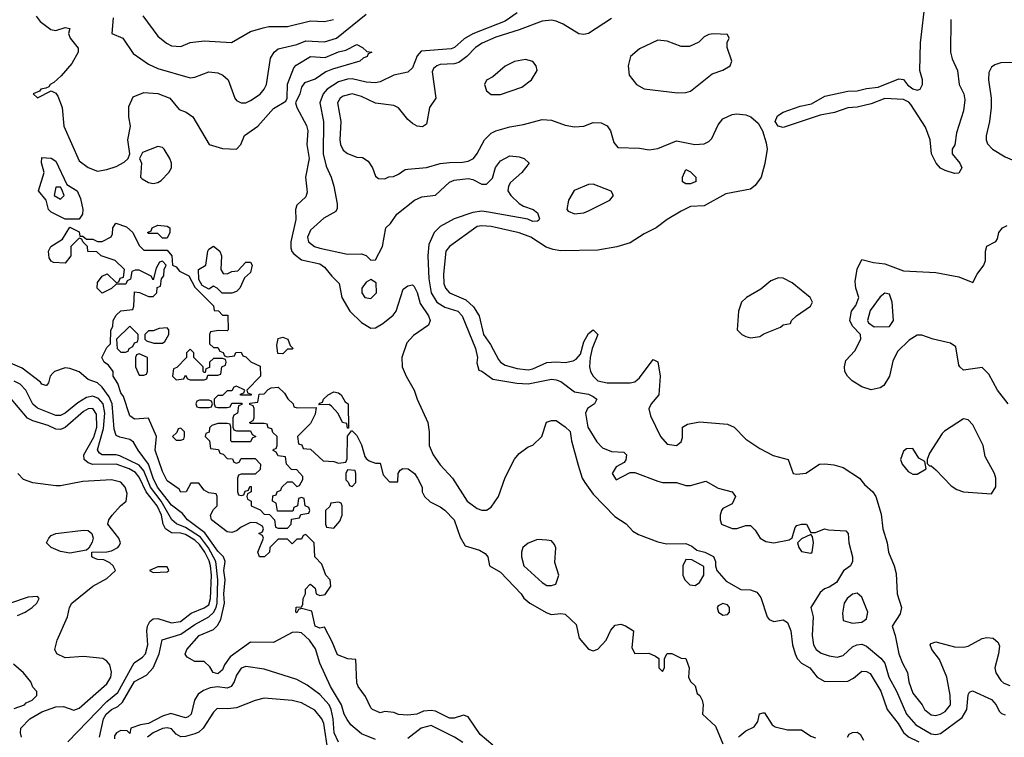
# Model space of a CAD drawing. Header units: inches. Extents: x 2348352 to 2479776, y 460422 to 613655.
# Tile 9 of 256: x 2385534 to 2389786, y 471590 to 474690. Entities that reach past the tile are written whole.
import ezdxf

# ---------------------------------------------------------------- set-up
doc = ezdxf.new("R2010")
doc.units = ezdxf.units.IN
doc.header["$MEASUREMENT"] = 0
doc.layers.add('C3487', color=7, linetype='Continuous')

msp = doc.modelspace()

# ---------------------------------------------------------------- linework, layer by layer
at = {"layer": 'C3487', "color": 4}
for points, elevation in [([(2389554.6, 474690), (2389553.6, 474550), (2389559.9, 474519.9), (2389583.7, 474470), (2389591.4, 474410), (2389611.4, 474370), (2389615.8, 474344.2), (2389610, 474295.3), (2389579.2, 474200.8), (2389571.5, 474148.5), (2389560.7, 474130), (2389560.7, 474110), (2389594, 474070), (2389601.6, 474050), (2389590, 474027), (2389570, 474025.6), (2389530, 474038), (2389510, 474047.8), (2389491.8, 474070), (2389471.6, 474110), (2389465.1, 474170), (2389445.1, 474225.1), (2389382.7, 474322.7), (2389373.3, 474333.3), (2389350, 474345.1), (2389270, 474349.6), (2389210, 474325.6), (2389150, 474312.3), (2389110, 474309.5), (2389051.8, 474288.2), (2388990, 474277.6), (2388830, 474224.5), (2388809.6, 474229.6), (2388796, 474250), (2388806.3, 474273.7), (2388830, 474290.6), (2388904.2, 474315.8), (2388953.3, 474326.7), (2389010, 474359.3), (2389110, 474380.5), (2389150, 474382), (2389190, 474392.7), (2389241.5, 474398.5), (2389330, 474434), (2389350, 474431.3), (2389368.2, 474408.2), (2389390, 474390.8), (2389410, 474384.9), (2389422, 474390), (2389432.7, 474410), (2389432.3, 474430), (2389420.9, 474470), (2389423.6, 474590), (2389445.4, 474774.6)], 96), ([(2385605.2, 474705.2), (2385622.5, 474682.5), (2385667.9, 474647.9), (2385690, 474642.8), (2385730, 474656), (2385750, 474652), (2385744.7, 474630), (2385751, 474610), (2385786, 474566), (2385786.8, 474550), (2385759.5, 474500.5), (2385712.8, 474447.2), (2385681.4, 474418.6), (2385664.7, 474410), (2385659.8, 474400.2), (2385646.8, 474393.2), (2385624.7, 474390), (2385618.8, 474381.2), (2385592, 474370), (2385610, 474352), (2385670, 474382), (2385690, 474372), (2385699.1, 474359.1), (2385717.3, 474310), (2385723.8, 474230), (2385790, 474080.7), (2385830, 474051), (2385870, 474036), (2385910, 474042.8), (2385950, 474056), (2385985.6, 474074.4), (2386002, 474090), (2386009, 474110), (2386001.2, 474170), (2386012.7, 474230), (2386005.2, 474270), (2386004.7, 474315.3), (2386024.1, 474355.9), (2386070, 474374.9), (2386130, 474370.5), (2386182.8, 474350), (2386222.4, 474302.4), (2386252, 474290), (2386282, 474270), (2386351.3, 474150), (2386410, 474133), (2386470, 474131), (2386489.4, 474150.6), (2386505.2, 474190), (2386562, 474230), (2386630, 474306), (2386682.7, 474337.3), (2386689.5, 474350.5), (2386690, 474411.3), (2386718, 474482), (2386727.3, 474492.7), (2386789.7, 474530.3), (2386853.6, 474526.4), (2386910, 474550.3), (2386942, 474558), (2386990, 474582), (2387014, 474570), (2387032.7, 474552.7), (2387054, 474550), (2387038, 474542), (2387034, 474530), (2387016.9, 474523.1), (2387002, 474510), (2386883.9, 474476.1), (2386856.2, 474463.8), (2386810, 474432.7), (2386763.4, 474416.6), (2386750, 474398), (2386742.8, 474370), (2386724.7, 474330), (2386730.8, 474310), (2386772.1, 474232.1), (2386778, 474210), (2386774, 474150), (2386783.8, 474090), (2386768.4, 474010), (2386774.9, 473945.1), (2386770, 473925.2), (2386730, 473888), (2386724.9, 473870), (2386726, 473826), (2386704.6, 473730), (2386704.4, 473704.4), (2386708.8, 473688.8), (2386718, 473678), (2386750, 473653), (2386830, 473634.9), (2386850, 473620.7), (2386881.3, 473581.3), (2386914, 473550), (2386925.3, 473490), (2386959.5, 473430), (2387010, 473381.6), (2387050, 473357.3), (2387070, 473358.8), (2387102, 473378), (2387146.5, 473413.5), (2387159.5, 473430), (2387190, 473526), (2387210, 473540.7), (2387230, 473544), (2387237.3, 473537.3), (2387250, 473511.3), (2387263.7, 473463.7), (2387299.1, 473410), (2387306.8, 473390), (2387298.8, 473370), (2387234.6, 473325.4), (2387206, 473294), (2387183.8, 473230), (2387185.5, 473190), (2387202, 473150), (2387237.3, 473090), (2387250.8, 473050), (2387296.3, 472950), (2387302, 472910), (2387302, 472850), (2387319.1, 472810), (2387350, 472766.8), (2387402.8, 472710), (2387466, 472610), (2387510, 472578), (2387530, 472571.3), (2387550, 472571.3), (2387570, 472584.7), (2387601.2, 472630), (2387630, 472712), (2387670, 472791.3), (2387690, 472816), (2387730, 472844.7), (2387750, 472852), (2387788, 472890), (2387808.7, 472951.3), (2387830, 472958), (2387850, 472958), (2387890, 472931), (2387910.3, 472910.3), (2387916.3, 472870), (2387944.9, 472764.9), (2387962.8, 472710), (2387974, 472690), (2388010, 472640.7), (2388103.1, 472543.1), (2388152.2, 472512.2), (2388181.1, 472481.1), (2388205.5, 472465.5), (2388290, 472434.8), (2388326.4, 472426.4), (2388410, 472426.8), (2388435.9, 472415.9), (2388458, 472398), (2388492, 472390), (2388530, 472370.8), (2388538.8, 472350), (2388538, 472330), (2388544.7, 472310), (2388584.7, 472264.7), (2388648.1, 472228.1), (2388690, 472227.3), (2388717.5, 472217.5), (2388734, 472194), (2388762, 472110), (2388770, 472098.8), (2388790, 472090.7), (2388830, 472097.3), (2388850, 472086), (2388863.8, 472050), (2388870.6, 471990), (2388882, 471950), (2388890.8, 471930), (2388910, 471910.8), (2388946, 471890), (2388978, 471850), (2389010.7, 471830.7), (2389110, 471833), (2389134.9, 471845.1), (2389170, 471876), (2389190, 471874.8), (2389205.8, 471865.8), (2389252.2, 471790), (2389279.3, 471710), (2389326.7, 471650), (2389350.3, 471610.3), (2389371.7, 471591.7), (2389416.3, 471570)], 88), ([(2385938, 474698), (2385931.3, 474630), (2385978.8, 474610), (2386024.1, 474544.1), (2386090, 474497.3), (2386130, 474479.1), (2386270, 474438.8), (2386290, 474441), (2386350, 474464.9), (2386390, 474460.5), (2386410.3, 474450.4), (2386434, 474430), (2386462.8, 474350), (2386470, 474341), (2386490, 474331), (2386510, 474331), (2386530, 474341), (2386571.9, 474368.1), (2386589, 474390), (2386599, 474410), (2386616.5, 474523.5), (2386633.2, 474550), (2386650, 474564), (2386730, 474583.1), (2386770, 474598.7), (2386850, 474594), (2386901.2, 474610), (2387030, 474713.4)], 92), ([(2386066, 474706), (2386130, 474618.8), (2386168.3, 474588.3), (2386190, 474577.3), (2386230, 474574), (2386270, 474590.6), (2386330, 474598.8), (2386448.9, 474591.1), (2386530, 474638.8), (2386584.8, 474655.2), (2386610, 474660.5), (2386690, 474660.4), (2386790, 474684.4), (2386850, 474681.6), (2386888.7, 474690)], 96), ([(2387681.4, 474718.6), (2387630, 474683), (2387490, 474628.2), (2387452.6, 474607.4), (2387410.7, 474570), (2387396.7, 474563.3), (2387267, 474553), (2387250, 474534), (2387230, 474481.2), (2387210, 474463.7), (2387150, 474449.6), (2387090, 474420.7), (2387070, 474417.6), (2387030, 474419.7), (2386970, 474434), (2386950, 474432.8), (2386910, 474421.3), (2386861.6, 474390), (2386843.8, 474370), (2386830.4, 474330), (2386845.7, 474250), (2386844.2, 474110), (2386856.7, 474056.7), (2386879.1, 474010), (2386890.7, 473970), (2386905.4, 473894.6), (2386905.4, 473874.6), (2386898.8, 473861.2), (2386847.5, 473832.5), (2386790, 473781.2), (2386776.3, 473750), (2386780.7, 473730), (2386806.8, 473710), (2386830, 473702.4), (2386950, 473676.3), (2387010, 473678.8), (2387030.6, 473670.6), (2387050, 473651.3), (2387070, 473652), (2387101.2, 473710), (2387115.3, 473790), (2387135.3, 473810), (2387162, 473850), (2387239, 473910), (2387270, 473924), (2387330, 473931.3), (2387390, 473987.3), (2387410, 473996.4), (2387470, 474004.4), (2387490, 473999.5), (2387530, 473979.1), (2387550, 473979.1), (2387574.9, 474005.1), (2387588.3, 474051.7), (2387610, 474080.7), (2387650, 474101), (2387690, 474098), (2387712, 474090), (2387734, 474070), (2387702.8, 474030), (2387653, 473987), (2387644, 473970), (2387642, 473950), (2387654, 473930), (2387690, 473896.3), (2387710, 473884), (2387750.4, 473870.4), (2387770, 473854.8), (2387778.8, 473830), (2387776.3, 473823.7), (2387770, 473819), (2387750, 473818), (2387727.9, 473827.9), (2387558.8, 473858.8), (2387530, 473862), (2387490, 473857.4), (2387410.3, 473829.7), (2387350, 473797), (2387323.8, 473770), (2387301.2, 473718.8), (2387296.9, 473670), (2387300.9, 473570), (2387310.3, 473510), (2387335.5, 473470), (2387370, 473448.5), (2387426, 473430), (2387444, 473410), (2387502.6, 473270), (2387510.4, 473230), (2387507.5, 473207.5), (2387516, 473176), (2387530, 473170.8), (2387577.1, 473137.1), (2387679.9, 473119.9), (2387730, 473117), (2387830, 473136.3), (2387850, 473134), (2387870, 473126.8), (2387930, 473082.8), (2387990, 473072.4), (2388010, 473062.8), (2388026, 473050), (2388016, 473030), (2387986, 473010), (2387977.3, 472990), (2387987.7, 472930), (2388025.9, 472865.8), (2388050, 472840.7), (2388090, 472824.7), (2388142, 472822), (2388154, 472810), (2388151.6, 472788.4), (2388143.6, 472776.4), (2388110, 472758), (2388092, 472730), (2388110, 472702), (2388170, 472734), (2388190, 472734), (2388290, 472696), (2388310, 472691.3), (2388370, 472691), (2388410, 472678), (2388430, 472678), (2388496.9, 472696.9), (2388550, 472666), (2388610.7, 472650.7), (2388624.7, 472630), (2388610, 472598), (2388570, 472578), (2388564.7, 472570), (2388558, 472550), (2388558, 472530), (2388564.7, 472510), (2388610, 472492), (2388630, 472492), (2388670, 472504.7), (2388690, 472504.7), (2388710, 472484.7), (2388731, 472450), (2388755.9, 472435.9), (2388790, 472430.6), (2388856.5, 472443.5), (2388869, 472451), (2388883.2, 472496.8), (2388890, 472504.7), (2388910, 472511.3), (2388932, 472510), (2388950, 472474), (2388970, 472474), (2389009, 472491), (2389026, 472486), (2389102, 472482), (2389111, 472471), (2389114.8, 472430), (2389130.7, 472370), (2389130.7, 472350), (2389121, 472330), (2389090.6, 472309.4), (2389060.9, 472259.1), (2389030, 472238.4), (2389008.7, 472231.3), (2388990, 472216), (2388950.7, 472150), (2388960.5, 472110), (2388955.8, 472030), (2388961.6, 471990), (2388973, 471970), (2388994.1, 471954.1), (2389030, 471941.3), (2389064.5, 471935.5), (2389090, 471944), (2389130, 471980.7), (2389148.7, 471990), (2389170, 471992.4), (2389190, 471983), (2389252.4, 471932.4), (2389270.2, 471910.2), (2389287, 471850), (2389319.5, 471790), (2389363.7, 471690), (2389403.7, 471643.7), (2389470, 471605.3), (2389490, 471602), (2389510, 471606.7), (2389604, 471676), (2389623.7, 471710), (2389630, 471774), (2389635.3, 471784.7), (2389648.9, 471791.1), (2389730, 471752.7), (2389750.5, 471730), (2389762.8, 471702.8), (2389773, 471693), (2389790, 471687.7)], 92), ([(2388090, 474694.7), (2387990, 474629.6), (2387970, 474625.1), (2387948, 474628), (2387881.2, 474670), (2387850, 474683.6), (2387830, 474687.6), (2387790, 474683.6), (2387690, 474646), (2387590, 474614.7), (2387531.3, 474588.7), (2387501.6, 474570), (2387464.4, 474530), (2387430, 474505.4), (2387410, 474499.7), (2387350, 474495.8), (2387334.8, 474490), (2387321.4, 474478.6), (2387315.2, 474464.8), (2387330.5, 474350), (2387302.8, 474310), (2387290, 474238), (2387273.7, 474226.3), (2387250, 474229.2), (2387230, 474241.2), (2387210, 474259), (2387170, 474309.2), (2387150, 474319.3), (2387070, 474329.5), (2387010, 474358.4), (2386970, 474369.5), (2386930, 474359.5), (2386917.3, 474350), (2386906, 474330), (2386920.5, 474250), (2386916.3, 474170), (2386919.1, 474150), (2386930, 474126.8), (2386950, 474111), (2386990, 474096), (2387014.8, 474094.8), (2387038.8, 474078.8), (2387058, 474050), (2387070, 474014), (2387083.6, 474003.6), (2387110, 474002), (2387128.4, 474011.6), (2387147.3, 474012.7), (2387170, 474022), (2387198, 474042), (2387210, 474044.7), (2387290, 474050.6), (2387350, 474068), (2387390, 474073.4), (2387446.3, 474073.7), (2387470, 474078.8), (2387494, 474090), (2387510, 474111.3), (2387540.7, 474170), (2387570, 474199.5), (2387590, 474210.3), (2387650, 474227.2), (2387710, 474237), (2387790, 474258.7), (2387830, 474255.8), (2387890, 474234.4), (2387930, 474226.4), (2387970, 474230.4), (2388010, 474246), (2388044.7, 474244.7), (2388070, 474230.6), (2388084.9, 474210), (2388099.8, 474159.8), (2388116.9, 474136.9), (2388210, 474134.4), (2388252.5, 474127.5), (2388290, 474133), (2388370, 474166), (2388449.5, 474150.5), (2388490, 474153.4), (2388510, 474164), (2388523, 474177), (2388550, 474234.8), (2388570, 474262), (2388610, 474280.4), (2388630, 474283.1), (2388670, 474279.3), (2388690.8, 474270), (2388722.6, 474242.6), (2388741.6, 474210), (2388757.6, 474157.6), (2388761.3, 474130), (2388751.5, 474068.4), (2388735.5, 474010), (2388710, 473973.2), (2388690, 473958), (2388582.4, 473937.6), (2388490, 473886), (2388430, 473882.7), (2388390, 473862.7), (2388330, 473826), (2388282.8, 473790), (2388230, 473765.1), (2388170, 473726), (2388111.7, 473708.3), (2388030, 473693.7), (2387871.3, 473691.3), (2387837.1, 473697.1), (2387807.2, 473707.2), (2387741.2, 473750), (2387690, 473769.6), (2387570, 473796.9), (2387530, 473799.6), (2387510, 473796.2), (2387390.4, 473709.6), (2387374, 473690), (2387364.4, 473590), (2387364.9, 473550), (2387372.7, 473530), (2387390.3, 473510.3), (2387459.7, 473479.7), (2387493.7, 473450), (2387517.4, 473410), (2387537, 473330), (2387567.3, 473287.3), (2387601.8, 473221.8), (2387610.6, 473210), (2387630, 473197.6), (2387682.5, 473182.5), (2387730, 473177.4), (2387750, 473181.1), (2387810, 473208.8), (2387850, 473212), (2387890, 473208.5), (2387924.1, 473215.9), (2387937, 473223), (2387955.5, 473244.5), (2387970, 473298), (2387990, 473334.8), (2388010, 473350.6), (2388030.4, 473330), (2388006, 473270), (2387997.3, 473230), (2387994.8, 473190), (2387998.8, 473170), (2388010.7, 473150), (2388031, 473130), (2388070, 473120.4), (2388170, 473120.4), (2388190, 473125.5), (2388210, 473142.8), (2388270, 473222), (2388290, 473212), (2388299.1, 473150), (2388293.4, 473070), (2388260.7, 473030), (2388250.7, 473009.3), (2388258, 472978), (2388300.7, 472890), (2388330, 472856), (2388370, 472851), (2388390, 472866), (2388395.5, 472884.5), (2388395.3, 472930), (2388418, 472942), (2388470, 472952.4), (2388590, 472942), (2388618.8, 472930), (2388670, 472877.3), (2388730, 472837.3), (2388787.1, 472807.1), (2388852, 472790), (2388874, 472730), (2388890, 472726), (2388929.1, 472730.9), (2388988, 472770), (2389010, 472770.7), (2389050, 472766.8), (2389090, 472756), (2389160.7, 472710), (2389182.4, 472682.4), (2389217.3, 472650), (2389230.8, 472630), (2389253.7, 472553.7), (2389261.6, 472490), (2389279.1, 472430), (2389284.9, 472390), (2389310.3, 472330.3), (2389318, 472298), (2389323.7, 472210), (2389341.6, 472150), (2389336.1, 472123.9), (2389301, 472070), (2389314, 472030), (2389330.6, 471950), (2389345.5, 471910), (2389368, 471870), (2389372.7, 471830), (2389390, 471781), (2389430.4, 471730.4), (2389440.7, 471710), (2389470, 471687.7), (2389490, 471684.9), (2389510, 471690.6), (2389530, 471702), (2389553, 471730), (2389552.5, 471772.5), (2389537.6, 471850), (2389505.9, 471925.9), (2389473.2, 471970), (2389466, 471990), (2389470, 471994.8), (2389490, 472002), (2389570, 471980.4), (2389610, 471979.5), (2389630, 471983.7), (2389690, 472016.5), (2389710, 472020.9), (2389738, 472018), (2389759.5, 471999.5), (2389764.4, 471984.4), (2389761.3, 471950), (2389744.9, 471890), (2389748.6, 471868.6), (2389770, 471836), (2389784.1, 471824.1), (2389810, 471814)], 96), ([(2390000, 474493.8), (2389970, 474489.2), (2389930.6, 474489.4), (2389810, 474504.5), (2389770, 474503.7), (2389744.7, 474495.3), (2389730, 474484), (2389719.1, 474460.9), (2389718, 474430), (2389728.4, 474350), (2389728.5, 474310), (2389722.4, 474250), (2389707.7, 474187.7), (2389707.3, 474170), (2389713, 474153), (2389734.8, 474130), (2389790, 474097.1), (2389830, 474080.4), (2389870, 474068.4), (2389930, 474063.8), (2389950, 474070.6), (2390000.1, 474099.9)], 104), ([(2387576.3, 471556.3), (2387522.5, 471602.5), (2387470, 471679), (2387450, 471685.2), (2387410, 471672), (2387390, 471672), (2387330, 471702.9), (2387310, 471706), (2387277.3, 471702.7), (2387249.3, 471689.3), (2387210, 471686), (2387170, 471689.2), (2387150, 471697.2), (2387110, 471702), (2387090, 471695.3), (2387058, 471710), (2387050, 471718), (2387026.6, 471766.6), (2386995.3, 471810), (2386990, 471826), (2386986, 471926), (2386951.3, 471928.7), (2386905.6, 471945.6), (2386882.7, 472002.7), (2386850, 472066), (2386830, 472062), (2386809.2, 472070), (2386794.6, 472134.6), (2386750, 472146), (2386738, 472142), (2386730, 472128), (2386726, 472130), (2386727.3, 472152.7), (2386750, 472154), (2386756.4, 472163.6), (2386758, 472190), (2386768, 472210), (2386768, 472230), (2386786, 472250), (2386790, 472252), (2386810, 472234), (2386814, 472210), (2386830, 472202), (2386852.9, 472207.1), (2386877.2, 472242.8), (2386874, 472270), (2386855.3, 472290), (2386838, 472338), (2386808, 472370), (2386806, 472430), (2386770, 472466), (2386758, 472462), (2386750, 472446), (2386730, 472446), (2386710, 472426), (2386690, 472446), (2386650, 472446), (2386614, 472410), (2386612, 472390), (2386591.1, 472368.9), (2386569, 472369), (2386562, 472390), (2386586, 472450), (2386582, 472462), (2386566, 472470), (2386582, 472478), (2386586, 472490), (2386582, 472502), (2386556.4, 472516.4), (2386530, 472518), (2386490, 472498), (2386470, 472482), (2386450, 472475.3), (2386430, 472478), (2386362, 472530), (2386358, 472550), (2386370, 472574), (2386386, 472590), (2386386, 472630), (2386382, 472642), (2386350, 472646), (2386330, 472658), (2386307.3, 472687.3), (2386272.7, 472687.3), (2386252, 472650), (2386230, 472649), (2386222, 472662), (2386170, 472698), (2386150, 472738), (2386119, 472830), (2386124, 472890), (2386090, 472968), (2386030, 472964), (2386010, 472978), (2385982, 473062), (2385970, 473078), (2385958, 473118), (2385938, 473150), (2385938, 473170), (2385917.2, 473197.2), (2385898, 473210), (2385888.7, 473230), (2385910, 473274), (2385926, 473290), (2385928, 473348), (2385935.3, 473364.7), (2385938, 473390), (2385950, 473414), (2385970, 473432), (2386022, 473438), (2386027.3, 473452.7), (2386030, 473514), (2386051.6, 473511.6), (2386090, 473494), (2386110, 473494), (2386126, 473510), (2386127.3, 473532.7), (2386142, 473538), (2386146, 473570), (2386156.4, 473583.6), (2386158, 473610), (2386166, 473630), (2386150, 473646), (2386138, 473642), (2386123.6, 473616.4), (2386110, 473566), (2386102, 473582), (2386050, 473608), (2386032.7, 473607.3), (2386018, 473602), (2386011.6, 473568.4), (2385998, 473562), (2385992, 473548), (2385950, 473548), (2385930, 473528), (2385890, 473508), (2385868, 473530), (2385870, 473554), (2385890, 473582), (2385911.6, 473591.6), (2385950, 473554), (2385962, 473558), (2385967.3, 473572.7), (2385982, 473578), (2385986, 473610), (2385946, 473650), (2385886, 473670), (2385867.3, 473687.3), (2385828.4, 473688.4), (2385826, 473710), (2385806, 473730), (2385802, 473742), (2385790, 473746), (2385754, 473710), (2385754, 473670), (2385730, 473638), (2385680.4, 473640.4), (2385670, 473646), (2385660.4, 473660.4), (2385658, 473690), (2385668, 473710), (2385718, 473742), (2385750, 473794), (2385790, 473774), (2385794, 473754), (2385806, 473754), (2385822, 473742), (2385850, 473742), (2385870, 473732), (2385890, 473732), (2385928.4, 473751.6), (2385934.6, 473765.4), (2385935.3, 473790), (2385948.9, 473811.1), (2385995.3, 473795.3), (2386022, 473770), (2386050, 473714), (2386070, 473694), (2386170, 473694), (2386191, 473670), (2386194, 473630), (2386210, 473622), (2386224, 473604), (2386263.6, 473583.6), (2386290, 473534), (2386370, 473454), (2386374, 473434), (2386391.6, 473431.6), (2386410, 473414), (2386432.7, 473412.7), (2386434, 473350), (2386430, 473346), (2386392.7, 473347.3), (2386358, 473342), (2386354, 473330), (2386354, 473290), (2386370, 473274), (2386390, 473274), (2386398, 473258), (2386412.7, 473252.7), (2386418, 473238), (2386430, 473234), (2386462, 473238), (2386467.3, 473252.7), (2386490, 473254), (2386498, 473238), (2386510, 473234), (2386531.6, 473211.6), (2386572.7, 473192.7), (2386574, 473150), (2386514, 473090), (2386518, 473078), (2386532.7, 473072.7), (2386532.7, 473067.3), (2386487.3, 473067.3), (2386487.3, 473072.7), (2386502, 473078), (2386506, 473090), (2386470, 473106), (2386458, 473102), (2386450, 473086), (2386430, 473086), (2386410, 473066), (2386390, 473066), (2386374, 473050), (2386374, 473030), (2386378, 473018), (2386390, 473014), (2386430, 473014), (2386442, 473018), (2386450, 473034), (2386492.7, 473032.7), (2386492.7, 473027.3), (2386478, 473022), (2386474, 472990), (2386458, 472982), (2386454, 472970), (2386454, 472930), (2386458, 472918), (2386470, 472914), (2386530, 472914), (2386538, 472898), (2386554, 472890), (2386538, 472882), (2386530, 472866), (2386450, 472866), (2386446, 472870), (2386446, 472930), (2386442, 472942), (2386430, 472946), (2386390, 472946), (2386363.6, 472936.4), (2386352.7, 472927.3), (2386351.6, 472908.4), (2386338, 472902), (2386334, 472890), (2386354, 472870), (2386358, 472838), (2386392.7, 472832.7), (2386398, 472818), (2386412.7, 472812.7), (2386430, 472794), (2386452.7, 472792.7), (2386458, 472778), (2386470, 472774), (2386482, 472778), (2386490, 472794), (2386550, 472794), (2386574, 472770), (2386572.7, 472747.3), (2386550, 472726), (2386490, 472726), (2386478, 472722), (2386474, 472710), (2386474, 472650), (2386478, 472638), (2386490, 472634), (2386502, 472638), (2386507.3, 472652.7), (2386522, 472658), (2386527.3, 472672.7), (2386532.7, 472672.7), (2386534, 472650), (2386518, 472642), (2386514, 472630), (2386518, 472618), (2386534, 472610), (2386534, 472590), (2386572.7, 472572.7), (2386590, 472554), (2386612.7, 472552.7), (2386634, 472530), (2386638, 472498), (2386650, 472494), (2386690, 472494), (2386706, 472510), (2386707.3, 472532.7), (2386742, 472538), (2386747.3, 472552.7), (2386782, 472558), (2386786, 472570), (2386782, 472582), (2386766, 472590), (2386762, 472622), (2386750, 472626), (2386738, 472622), (2386734, 472590), (2386718, 472582), (2386712.7, 472567.3), (2386647.3, 472567.3), (2386642, 472602), (2386626, 472610), (2386627.3, 472632.7), (2386642, 472638), (2386646, 472650), (2386662, 472658), (2386666, 472670), (2386690, 472694), (2386710, 472694), (2386730, 472674), (2386742, 472678), (2386756.4, 472703.6), (2386756.4, 472716.4), (2386730, 472746), (2386707.3, 472747.3), (2386686, 472770), (2386682, 472802), (2386650, 472806), (2386642, 472822), (2386628.4, 472828.4), (2386630, 472834), (2386642, 472838), (2386646, 472850), (2386646, 472890), (2386627.3, 472907.3), (2386622, 472922), (2386607.3, 472927.3), (2386602, 472942), (2386590, 472946), (2386530, 472946), (2386526, 472950), (2386542, 472958), (2386546, 472970), (2386546, 473010), (2386542, 473022), (2386527.3, 473027.3), (2386527.3, 473032.7), (2386562, 473038), (2386567.3, 473072.7), (2386590, 473074), (2386607.3, 473092.7), (2386620.4, 473099.6), (2386650, 473102), (2386676.9, 473076.9), (2386691.6, 473051.6), (2386714, 473030), (2386718, 473018), (2386732.7, 473012.7), (2386814, 473014), (2386810, 472986), (2386790, 472946), (2386734, 472890), (2386738, 472858), (2386752.7, 472852.7), (2386758, 472838), (2386790, 472834), (2386843.6, 472783.6), (2386890, 472782), (2386910, 472774), (2386942, 472778), (2386947.3, 472792.7), (2386948.9, 472891.1), (2386966, 472914), (2386970, 472914), (2386990, 472894), (2387010, 472854), (2387023.6, 472803.6), (2387030, 472794), (2387043.6, 472783.6), (2387070, 472774), (2387090, 472774), (2387103.6, 472723.6), (2387130, 472694), (2387166, 472694), (2387168, 472730), (2387176.4, 472743.6), (2387188.9, 472751.1), (2387211.3, 472750), (2387238, 472730), (2387251.3, 472710), (2387272, 472670), (2387272, 472650), (2387282, 472630), (2387306.4, 472606.4), (2387350, 472586), (2387370, 472570.8), (2387410.5, 472530), (2387435.2, 472455.2), (2387456.8, 472416.8), (2387518.8, 472398.8), (2387544.5, 472384.5), (2387554.8, 472370), (2387562, 472330), (2387610, 472302.8), (2387698.8, 472210), (2387710.5, 472190.5), (2387736, 472170), (2387810, 472127.3), (2387830, 472121), (2387870, 472124.7), (2387890, 472122), (2387936.8, 472076.8), (2387950, 472018), (2387990, 471971), (2388010, 471964), (2388030, 471970.8), (2388066, 472010), (2388086.8, 472053.2), (2388105.2, 472074.8), (2388130, 472078), (2388150, 472071.3), (2388184.7, 472050), (2388176.9, 471976.9), (2388190, 471952), (2388250, 471954), (2388279.8, 471939.8), (2388294, 471930), (2388294, 471890), (2388310, 471874), (2388318, 471890), (2388318, 471930), (2388330, 471952), (2388350, 471952), (2388390, 471931.3), (2388410.7, 471930.7), (2388424.7, 471890), (2388422, 471850), (2388431.1, 471831.1), (2388450, 471812), (2388459.8, 471779.8), (2388470.8, 471770), (2388481, 471750), (2388484.7, 471730), (2388482, 471690), (2388538, 471638), (2388570, 471562)], 84), ([(2389802, 473030), (2389756.2, 473090), (2389718.6, 473158.6), (2389690, 473188), (2389610, 473176), (2389593.2, 473190), (2389590, 473198), (2389576.5, 473276.5), (2389552.9, 473292.9), (2389478, 473310), (2389430, 473326.6), (2389410, 473327), (2389374.3, 473305.7), (2389324.2, 473255.8), (2389304.8, 473215.2), (2389290.3, 473150), (2389265.5, 473110), (2389250, 473099.7), (2389210, 473091.6), (2389170, 473104), (2389129.2, 473129.2), (2389108.4, 473150), (2389097.7, 473170), (2389095.4, 473190), (2389102, 473218), (2389140.5, 473259.5), (2389166, 473310), (2389165.2, 473330), (2389130, 473366), (2389118.4, 473390), (2389125.6, 473430), (2389144.8, 473455.2), (2389158, 473490), (2389145.1, 473530), (2389141.2, 473558.8), (2389150, 473612), (2389170, 473654), (2389220.5, 473640.5), (2389270, 473635.5), (2389350, 473604.9), (2389490, 473598), (2389590, 473579.1), (2389650, 473554), (2389668.7, 473590), (2389697.2, 473630), (2389704, 473650), (2389704, 473690), (2389710, 473712), (2389748.4, 473731.6), (2389756.4, 473743.6), (2389762, 473770), (2389778, 473790), (2389798.6, 473801.4)], 96), ([(2387070, 471580.7), (2387010, 471604.5), (2386963.8, 471643.8), (2386947.5, 471667.5), (2386935.1, 471690), (2386923, 471730), (2386876.4, 471810), (2386829.8, 471909.8), (2386811.8, 471971.8), (2386784.7, 472010), (2386750, 472041.1), (2386730, 472044.7), (2386710, 472042.2), (2386630, 471999.1), (2386530, 472001.2), (2386442.4, 471937.6), (2386417.5, 471902.5), (2386410, 471882), (2386390, 471863.7), (2386368.7, 471870), (2386354.6, 471894.6), (2386330, 471918), (2386290, 471918), (2386256.4, 471936.4), (2386248.7, 471948.7), (2386255.3, 471970), (2386309.2, 472030), (2386370, 472055.5), (2386387.3, 472072.7), (2386401.8, 472098.2), (2386418, 472170), (2386415.3, 472210), (2386421.1, 472270), (2386414.8, 472310), (2386421.1, 472350), (2386413.6, 472370), (2386390, 472393.7), (2386333.7, 472473.7), (2386258.9, 472530), (2386236.9, 472556.9), (2386190, 472592.4), (2386170, 472617.2), (2386129, 472670), (2386110, 472709.6), (2386089.9, 472769.9), (2386044.7, 472830), (2386025.1, 472865.1), (2386010, 472877), (2385966, 472886), (2385950, 472894), (2385941.3, 472921.3), (2385932.9, 473030), (2385920.7, 473060.7), (2385890, 473102), (2385870, 473121.6), (2385830, 473136), (2385790, 473169.3), (2385750, 473183.7), (2385730, 473186), (2385684.7, 473170), (2385676.8, 473163.2), (2385664.7, 473150), (2385658.8, 473121.2), (2385650, 473109), (2385646, 473110), (2385630, 473115.3), (2385624.1, 473124.1), (2385544.4, 473184.4), (2385484, 473210)], 88), ([(2385878, 471590), (2385895.1, 471670), (2385907.8, 471690), (2385929.6, 471710), (2385957.1, 471722.9), (2385978.2, 471741.8), (2386030, 471830.4), (2386081.4, 471858.6), (2386109.6, 471890), (2386136, 471950), (2386148.8, 472011.2), (2386230, 472034.9), (2386290, 472077.6), (2386350, 472110.2), (2386370.5, 472129.5), (2386381.8, 472150), (2386386.4, 472170), (2386389.2, 472270), (2386380.6, 472350), (2386348.7, 472408.7), (2386314.3, 472454.3), (2386250, 472496.5), (2386211.6, 472511.6), (2386191.3, 472530), (2386144.3, 472610), (2386098, 472670), (2386070, 472741.3), (2386050, 472766.2), (2385965.5, 472805.5), (2385949.8, 472809.8), (2385890, 472809.8), (2385877.7, 472817.7), (2385870, 472832), (2385895.5, 472924.5), (2385900.7, 472990), (2385893.8, 473030), (2385873.9, 473053.9), (2385850, 473063.1), (2385822.4, 473057.6), (2385784.7, 473035.3), (2385730, 472989.6), (2385710, 472980.5), (2385690, 472979.7), (2385611.3, 473011.3), (2385590, 473029.4), (2385559.7, 473090), (2385535.2, 473115.2), (2385510, 473128.2)], 92), ([(2385741.5, 471570), (2385910, 471744.2), (2385956.9, 471783.1), (2386028.2, 471911.8), (2386064.4, 471935.6), (2386077, 471950), (2386087.3, 471990), (2386082.4, 472050), (2386085.6, 472070), (2386096, 472090), (2386110, 472102), (2386130, 472103.8), (2386190, 472084.4), (2386228.7, 472090), (2386274, 472126), (2386330, 472148.9), (2386350, 472162), (2386357.7, 472190), (2386361.5, 472290), (2386358.1, 472330), (2386352.6, 472352.6), (2386333.2, 472390), (2386310, 472422.8), (2386290, 472442), (2386250, 472465.7), (2386230, 472471.4), (2386190, 472472.7), (2386162.8, 472490), (2386153.6, 472510), (2386145.5, 472550), (2386128.1, 472590), (2386079.8, 472650), (2386050, 472714.3), (2386033.9, 472733.9), (2386006, 472750), (2385950, 472769.1), (2385850, 472769), (2385830, 472775.4), (2385811.5, 472790), (2385811.1, 472810), (2385853.2, 472886.8), (2385866.6, 472930), (2385865.5, 472985.5), (2385850, 473009.6), (2385830, 473008.3), (2385810, 472997.2), (2385730, 472928.4), (2385710, 472919.1), (2385690, 472921.1), (2385657.1, 472937.1), (2385590, 472956.8), (2385568.1, 472968.1), (2385490, 473060.7)], 96), ([(2385541.2, 471590), (2385537.2, 471610), (2385539.3, 471630), (2385578, 471670), (2385630, 471700.3), (2385690, 471721.7), (2385723.4, 471723.4), (2385767, 471707), (2385790, 471715.8), (2385910, 471820.3), (2385927.6, 471850), (2385930.8, 471870.8), (2385922.7, 471902.7), (2385910, 471919.6), (2385892.7, 471930), (2385810, 471938.7), (2385730, 471932.7), (2385694, 471950), (2385686, 471970), (2385695.1, 472010), (2385740.9, 472110), (2385749.4, 472150), (2385759.3, 472170), (2385850, 472242.8), (2385910, 472276), (2385948, 472310), (2385938, 472330), (2385923.1, 472343.1), (2385896.4, 472356.4), (2385870, 472358), (2385850, 472366), (2385846, 472370), (2385846, 472390), (2385910, 472391), (2385930, 472396), (2385958, 472410), (2385963.1, 472416.9), (2385968.7, 472430), (2385961.2, 472450), (2385914, 472510), (2385919, 472530), (2385933.2, 472550), (2385969.6, 472590.4), (2385994, 472610), (2385997.6, 472642.4), (2385989.6, 472670), (2385970, 472692.6), (2385930, 472702.6), (2385805.7, 472694.3), (2385710, 472676), (2385690, 472676), (2385590, 472689.2), (2385550, 472704), (2385525.2, 472730)], 104), ([(2385524, 472116), (2385558, 472130), (2385588, 472150), (2385608, 472170), (2385618, 472190), (2385610, 472198), (2385570, 472195.3), (2385490, 472168)], 108), ([(2385510, 471714), (2385554, 471730), (2385561.5, 471738.5), (2385588, 471750), (2385608, 471770), (2385607.3, 471787.3), (2385590, 471806), (2385582, 471830), (2385550, 471868.7), (2385506.3, 471906.3)], 108), ([(2386910, 471569.2), (2386891.2, 471610), (2386887.9, 471670), (2386878.5, 471710), (2386869.6, 471730), (2386830, 471774.5), (2386774.9, 471814.9), (2386730, 471839.3), (2386590, 471884), (2386510, 471896), (2386490, 471889), (2386470, 471859), (2386460.4, 471830), (2386446.8, 471810), (2386430, 471802.4), (2386387.5, 471807.5), (2386355.8, 471804.2), (2386327.3, 471792.7), (2386304.2, 471775.8), (2386288.7, 471750), (2386274, 471690), (2386262, 471678), (2386250, 471674), (2386186.6, 471693.4), (2386150, 471681.1), (2386090, 471649.7), (2386055.5, 471644.5), (2386014, 471630), (2386010, 471606), (2385998, 471618), (2385970, 471619), (2385952, 471610), (2385943.6, 471596.4), (2385943.6, 471583.6)], 92), ([(2386865.5, 471525.5), (2386846.6, 471650), (2386838.7, 471670), (2386807.6, 471707.6), (2386750, 471738.7), (2386710, 471749.6), (2386590, 471759.5), (2386550, 471749.3), (2386470, 471717), (2386432.7, 471712.7), (2386386, 471714), (2386370, 471698), (2386325.5, 471630), (2386307.4, 471612.6), (2386290, 471605.1), (2386250, 471593), (2386230, 471591.8), (2386210, 471603.7), (2386190, 471627), (2386170, 471631.2), (2386150, 471628.2), (2386110.5, 471610), (2386085.3, 471590)], 96), ([(2388638, 471590), (2388643.1, 471596.9), (2388670, 471618), (2388705.2, 471634.8), (2388721.2, 471658.8), (2388729.2, 471690.8), (2388744, 471696), (2388750, 471696), (2388783.4, 471643.4), (2388795.5, 471635.5), (2388850, 471622), (2388910, 471622), (2388950, 471594.8), (2388970, 471587.3)], 84), ([(2387447.3, 471567.2), (2387410.9, 471590.9), (2387310, 471640.5), (2387267.7, 471630), (2387210, 471585.1)], 88), ([(2389108, 471590), (2389116.4, 471603.6), (2389130, 471611.3), (2389150, 471612), (2389163.6, 471603.6), (2389178, 471578)], 84)]:
    msp.add_lwpolyline(points, dxfattribs=dict(at, elevation=elevation))
for points, elevation in [([(2388530, 474629), (2388510, 474625.2), (2388490, 474615.3), (2388467.1, 474592.9), (2388426.4, 474573.6), (2388390, 474573.2), (2388330, 474597.2), (2388290, 474601.2), (2388210, 474564), (2388171.3, 474530), (2388161, 474490), (2388166, 474450), (2388198, 474410), (2388230, 474391), (2388374.4, 474374.4), (2388410, 474374.8), (2388430, 474381), (2388524.1, 474455.9), (2388570, 474471), (2388602, 474490), (2388609, 474510), (2388589, 474570), (2388588.7, 474591.3), (2388598, 474610), (2388590, 474626)], 104), ([(2387718, 474518), (2387670, 474509.2), (2387630, 474489), (2387577.3, 474442.7), (2387550, 474428), (2387541, 474410), (2387550, 474382), (2387570, 474366.8), (2387610, 474366.8), (2387701.5, 474398.5), (2387744, 474430), (2387768.7, 474470), (2387764, 474490), (2387750, 474508.7)], 104), ([(2386130, 474142), (2386064, 474116), (2386051, 474090), (2386059.1, 474070), (2386056, 474010), (2386062, 474002), (2386090, 473986.8), (2386110, 473982.8), (2386130, 473986), (2386145.2, 473994.8), (2386178, 474030), (2386188.7, 474050), (2386188.7, 474070), (2386182, 474090), (2386158, 474130), (2386150, 474138)], 88), ([(2385730, 473828), (2385670, 473858), (2385658, 473870), (2385648, 473910), (2385615.3, 473950), (2385639, 474030), (2385628.4, 474071.6), (2385630, 474094), (2385670, 474091.3), (2385690, 474078), (2385738, 473978), (2385782, 473950), (2385796.9, 473916.9), (2385806, 473870), (2385804.7, 473850), (2385790, 473828)], 84), ([(2388410, 473981.2), (2388395.3, 473990), (2388395.3, 474010), (2388410, 474042), (2388430, 474032), (2388454, 474010), (2388454, 473990), (2388450, 473989.2), (2388430, 473981.2)], 92), ([(2385710, 473966), (2385690, 473966), (2385682, 473930), (2385710, 473914), (2385726, 473930), (2385716.4, 473956.4)], 84), ([(2388010, 473979), (2387990, 473977.2), (2387928.5, 473951.5), (2387904, 473910), (2387896, 473870), (2387902.5, 473862.5), (2387930, 473850.8), (2387970, 473854.8), (2387990, 473864), (2388082, 473910), (2388098, 473930), (2388088.4, 473948.4)], 96), ([(2386150, 473746), (2386130, 473766), (2386090, 473766), (2386086, 473770), (2386102, 473778), (2386106, 473790), (2386130, 473802), (2386170, 473798), (2386182, 473790), (2386182, 473770), (2386170, 473746)], 84), ([(2386430, 473592), (2386450, 473602), (2386475.3, 473604.7), (2386510, 473642), (2386530, 473642), (2386538, 473630), (2386530, 473598), (2386504.7, 473575.3), (2386484.7, 473530), (2386470, 473515.3), (2386450, 473508.7), (2386408.4, 473508.4), (2386386, 473530), (2386370, 473538), (2386350, 473526), (2386322, 473542), (2386308, 473568), (2386306, 473610), (2386338, 473630), (2386346, 473690), (2386350, 473698), (2386370, 473711.3), (2386398, 473690), (2386404.7, 473670), (2386402, 473610), (2386412.7, 473592.7)], 84), ([(2387050, 473568), (2387030, 473555.3), (2387011.3, 473530), (2387011.3, 473510), (2387024.7, 473490), (2387050, 473484.7), (2387074, 473510), (2387072.9, 473552.9)], 92), ([(2388810, 473574), (2388778, 473562), (2388733.7, 473526.3), (2388672, 473490), (2388651.1, 473468.9), (2388638, 473430), (2388632, 473350), (2388652, 473330), (2388670, 473321), (2388690, 473316), (2388730, 473321), (2388746.6, 473333.4), (2388819, 473361), (2388830, 473372), (2388862, 473378), (2388866, 473390), (2388888, 473410), (2388948.4, 473451.6), (2388958, 473470), (2388948, 473490), (2388870, 473553.2), (2388830, 473573.2)], 104), ([(2389270, 473509), (2389250, 473493.2), (2389206, 473434), (2389194.8, 473390), (2389199.8, 473379.8), (2389223, 473363), (2389290, 473364.9), (2389307, 473390), (2389302, 473470), (2389290, 473504)], 96), ([(2386010, 473366), (2385952, 473310), (2385954, 473270), (2385970, 473254), (2385990, 473254), (2386002, 473258), (2386006, 473270), (2386022, 473278), (2386030, 473294), (2386042, 473298), (2386046, 473310), (2386046, 473330)], 84), ([(2386170, 473358), (2386136.4, 473356.4), (2386110, 473346), (2386090, 473346), (2386074, 473330), (2386074, 473310), (2386082, 473302), (2386112.7, 473292.7), (2386150, 473292), (2386160.4, 473299.6), (2386178, 473330), (2386178, 473350)], 84), ([(2386670, 473246), (2386648, 473248), (2386644, 473284), (2386650, 473312), (2386670, 473318), (2386691.3, 473310), (2386702, 473282), (2386714, 473270), (2386710, 473266), (2386690, 473266)], 84), ([(2386050, 473246), (2386038, 473242), (2386034, 473230), (2386034, 473190), (2386050, 473154), (2386070, 473154), (2386082, 473158), (2386086, 473170), (2386086, 473230)], 84), ([(2386270, 473266), (2386254, 473250), (2386254, 473230), (2386212.7, 473187.3), (2386198, 473182), (2386194, 473150), (2386210, 473134), (2386242, 473138), (2386250, 473154), (2386258, 473138), (2386270, 473134), (2386330, 473134), (2386342, 473138), (2386346, 473154), (2386390, 473154), (2386402, 473158), (2386406, 473190), (2386422, 473198), (2386426, 473210), (2386422, 473222), (2386410, 473226), (2386370, 473226), (2386354, 473210), (2386352.7, 473187.3), (2386338, 473182), (2386334, 473166), (2386330, 473166), (2386326, 473170), (2386326, 473190), (2386286, 473230), (2386286, 473250)], 84), ([(2386950, 472926), (2386946, 472946), (2386928, 472950), (2386908.9, 472988.9), (2386880.4, 473020.4), (2386870, 473028), (2386826, 473026), (2386830, 473034), (2386842, 473038), (2386846, 473050), (2386866, 473070), (2386890, 473082), (2386910, 473078), (2386922, 473070), (2386939.6, 473039.6), (2386952, 473030), (2386954, 472926)], 84), ([(2386350, 473046), (2386310, 473046), (2386298, 473042), (2386294, 473030), (2386298, 473018), (2386310, 473014), (2386350, 473014), (2386362, 473018), (2386366, 473030), (2386362, 473042)], 84), ([(2389610, 472965.2), (2389527.5, 472912.5), (2389518, 472902), (2389462, 472818), (2389452, 472790), (2389452.7, 472772.7), (2389462, 472762), (2389470, 472762), (2389490, 472746), (2389556.8, 472676.8), (2389581.1, 472661.1), (2389610, 472650.7), (2389730, 472642), (2389748.4, 472671.6), (2389748.7, 472710), (2389744, 472730), (2389702.9, 472802.9), (2389694.5, 472850), (2389650, 472939), (2389630, 472961.2)], 104), ([(2386230, 472926), (2386218, 472922), (2386212.7, 472907.3), (2386194, 472890), (2386210, 472874), (2386230, 472874), (2386242, 472878), (2386246, 472890), (2386246, 472910)], 84), ([(2389390, 472838), (2389363.6, 472836.4), (2389350, 472826), (2389338, 472790), (2389344.7, 472770), (2389370, 472738), (2389390, 472726), (2389410, 472726), (2389448, 472750), (2389442, 472782), (2389416.4, 472796.4)], 104), ([(2386950, 472746), (2386942, 472730), (2386942, 472702), (2386952.7, 472692.7), (2386958, 472678), (2386970, 472674), (2386986, 472690), (2386986, 472730), (2386982, 472742)], 84), ([(2386910, 472606), (2386878, 472602), (2386872.7, 472587.3), (2386854, 472570), (2386854, 472510), (2386858, 472498), (2386890, 472494), (2386916.4, 472523.6), (2386926, 472550), (2386926, 472590), (2386922, 472602)], 84), ([(2385750, 472386), (2385710, 472392.7), (2385669, 472410), (2385649, 472430), (2385659, 472450), (2385670, 472461), (2385690, 472470.6), (2385810, 472484.9), (2385830, 472482.8), (2385846, 472470), (2385850.8, 472450), (2385846.4, 472433.6), (2385832.7, 472407.3), (2385822, 472398)], 104), ([(2387770, 472444), (2387730, 472429), (2387706, 472410), (2387701, 472390), (2387701, 472370), (2387711.3, 472330), (2387790, 472258), (2387810, 472246), (2387830, 472246), (2387848.4, 472251.6), (2387862, 472290), (2387844.7, 472344.7), (2387848.9, 472408.9), (2387843.1, 472423.1), (2387830, 472438), (2387810, 472442)], 88), ([(2388950, 472466), (2388910, 472448), (2388892, 472430), (2388898, 472410), (2388910, 472392), (2388950, 472386), (2388955.3, 472390), (2388962, 472430), (2388958, 472458)], 92), ([(2388410, 472358), (2388398, 472330), (2388398, 472290), (2388406, 472270), (2388428.1, 472248.1), (2388450, 472246), (2388470, 472258), (2388488.7, 472290), (2388488, 472328), (2388436.4, 472356.4)], 88), ([(2386170, 472326), (2386130, 472326), (2386094, 472310), (2386110, 472302), (2386170, 472304.7), (2386178, 472310)], 104), ([(2389150, 472213.2), (2389130, 472209), (2389106.8, 472190), (2389094.8, 472170), (2389086.4, 472126.4), (2389090, 472094), (2389130, 472082.8), (2389170, 472086.8), (2389190, 472102), (2389196, 472130), (2389170, 472195.3)], 96), ([(2388570, 472168), (2388550, 472158), (2388546, 472150), (2388552, 472130), (2388570, 472118), (2388590, 472121), (2388599, 472130), (2388599, 472150), (2388590, 472162)], 88)]:
    msp.add_lwpolyline(points, close=True, dxfattribs=dict(at, elevation=elevation))

doc.saveas('drawing.dxf')
